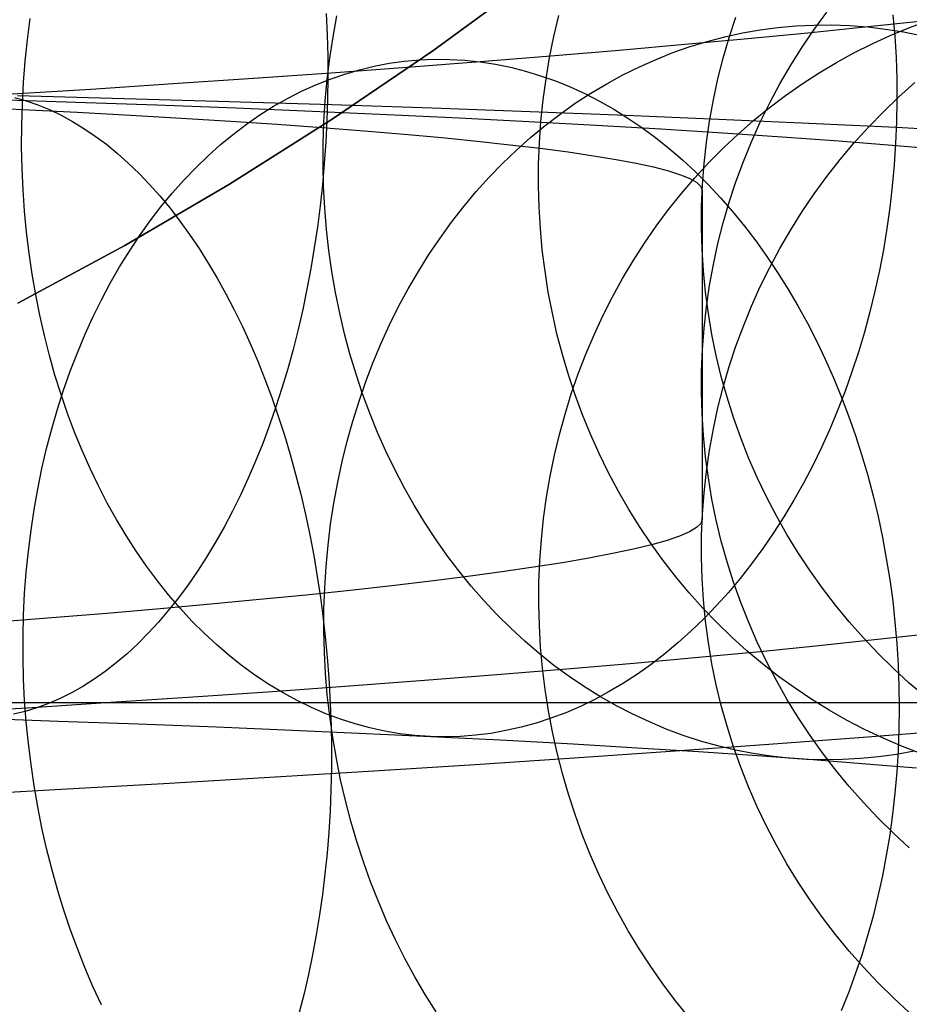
# Model space of a CAD drawing. Header units: millimetres. Extents: x 492 to 1282, y -834 to -234.
# Tile 26 of 93: x 877 to 889, y -822 to -810. Entities that reach past the tile are written whole.
import ezdxf

# ---------------------------------------------------------------- set-up
doc = ezdxf.new("R2010")
doc.units = ezdxf.units.MM
doc.layers.add('Volume$Layer 03', color=7, linetype='Continuous', true_color=0x000000)

msp = doc.modelspace()

# ---------------------------------------------------------------- linework, layer by layer
at = {"layer": 'Volume$Layer 03'}
for p, q in [((882.702, -809.951, 201), (883.969, -809.024, 201)), ((883.969, -809.024, 199), (882.702, -809.951, 199)), ((883.969, -809.024, 200), (882.702, -809.951, 200)), ((887.633, -809.673, 95.274), (887.797, -809.449, 95.265)), ((877.462, -809.807, 174.244), (877.497, -809.532, 174.266)), ((881.325, -809.466, 191.43), (881.337, -809.742, 191.463)), ((881.414, -809.77, 169.45), (881.463, -809.497, 169.469)), ((884.267, -809.764, 164.064), (884.331, -809.494, 164.076)), ((886.534, -809.778, 152.929), (886.621, -809.514, 152.916)), ((888.992, -809.569, 17.54), (888.289, -809.644, 16.425)), ((888.651, -809.486, 185.432), (888.674, -809.76, 185.468)), ((888.855, -809.653, 24.624), (889.098, -809.563, 24.523)), ((886.477, -809.769, 17.692), (886.704, -809.719, 17.541)), ((886.704, -809.719, 17.541), (886.933, -809.679, 17.389)), ((887.549, -809.72, 15.334), (886.773, -809.795, 14.27)), ((886.933, -809.679, 17.389), (887.163, -809.649, 17.236)), ((887.163, -809.649, 17.236), (887.394, -809.628, 17.084)), ((887.394, -809.628, 17.084), (887.626, -809.617, 16.932)), ((887.477, -809.902, 95.284), (887.633, -809.673, 95.274)), ((888.289, -809.644, 16.425), (887.549, -809.72, 15.334)), ((887.626, -809.617, 16.932), (887.859, -809.615, 16.78)), ((887.859, -809.615, 16.78), (888.091, -809.623, 16.628)), ((888.091, -809.623, 16.628), (888.324, -809.641, 16.477)), ((888.324, -809.641, 16.477), (888.556, -809.668, 16.327)), ((888.556, -809.668, 16.327), (888.787, -809.705, 16.178)), ((888.616, -809.751, 24.723), (888.855, -809.653, 24.624)), ((888.787, -809.705, 16.178), (889.017, -809.751, 16.03)), ((877.434, -810.083, 174.229), (877.462, -809.807, 174.244)), ((881.337, -809.742, 191.463), (881.344, -810.018, 191.487)), ((881.372, -810.044, 169.436), (881.414, -809.77, 169.45)), ((884.212, -810.036, 164.055), (884.267, -809.764, 164.064)), ((886.773, -809.795, 14.27), (885.96, -809.87, 13.233)), ((886.028, -809.896, 17.993), (886.251, -809.828, 17.843)), ((886.251, -809.828, 17.843), (886.477, -809.769, 17.692)), ((886.456, -810.044, 152.942), (886.534, -809.778, 152.929)), ((888.38, -809.859, 24.822), (888.616, -809.751, 24.723)), ((888.674, -809.76, 185.468), (888.69, -810.036, 185.497)), ((881.403, -810.835, 201), (882.702, -809.951, 201)), ((882.702, -809.951, 199), (881.403, -810.835, 199)), ((882.702, -809.951, 200), (881.403, -810.835, 200)), ((885.112, -809.944, 12.224), (884.23, -810.018, 11.245)), ((885.96, -809.87, 13.233), (885.112, -809.944, 12.224)), ((885.588, -810.06, 18.29), (885.807, -809.973, 18.142)), ((885.807, -809.973, 18.142), (886.028, -809.896, 17.993)), ((887.33, -810.137, 95.294), (887.477, -809.902, 95.284)), ((888.147, -809.976, 24.92), (888.38, -809.859, 24.822)), ((877.412, -810.359, 174.221), (877.434, -810.083, 174.229)), ((881.339, -810.32, 169.428), (881.372, -810.044, 169.436)), ((881.344, -810.018, 191.487), (881.346, -810.295, 191.503)), ((882.14, -810.111, 11.473), (882.334, -810.084, 11.277)), ((882.334, -810.084, 11.277), (882.53, -810.066, 11.08)), ((883.315, -810.092, 10.296), (882.368, -810.165, 9.38)), ((882.53, -810.066, 11.08), (882.726, -810.058, 10.884)), ((882.726, -810.058, 10.884), (882.922, -810.06, 10.687)), ((882.922, -810.06, 10.687), (883.118, -810.071, 10.491)), ((883.118, -810.071, 10.491), (883.315, -810.092, 10.296)), ((884.23, -810.018, 11.245), (883.315, -810.092, 10.296)), ((883.315, -810.092, 10.296), (883.511, -810.122, 10.102)), ((884.166, -810.31, 164.051), (884.212, -810.036, 164.055)), ((885.373, -810.156, 18.436), (885.588, -810.06, 18.29)), ((886.388, -810.313, 152.956), (886.456, -810.044, 152.942)), ((887.695, -810.235, 25.112), (887.919, -810.101, 25.016)), ((887.919, -810.101, 25.016), (888.147, -809.976, 24.92)), ((888.69, -810.036, 185.497), (888.699, -810.313, 185.52)), ((882.368, -810.165, 9.38), (881.39, -810.237, 8.496)), ((881.564, -810.25, 12.059), (881.755, -810.194, 11.864)), ((881.755, -810.194, 11.864), (881.946, -810.147, 11.669)), ((881.946, -810.147, 11.669), (882.14, -810.111, 11.473)), ((883.511, -810.122, 10.102), (883.707, -810.162, 9.909)), ((883.707, -810.162, 9.909), (883.902, -810.212, 9.718)), ((883.902, -810.212, 9.718), (884.096, -810.271, 9.528)), ((885.16, -810.261, 18.581), (885.373, -810.156, 18.436)), ((887.19, -810.377, 95.305), (887.33, -810.137, 95.294)), ((880.383, -810.308, 7.646), (879.347, -810.378, 6.831)), ((881.39, -810.237, 8.496), (880.383, -810.308, 7.646)), ((881.189, -810.389, 12.444), (881.376, -810.315, 12.252)), ((881.313, -810.596, 169.425), (881.339, -810.32, 169.428)), ((881.346, -810.295, 191.503), (881.342, -810.573, 191.512)), ((881.376, -810.315, 12.252), (881.564, -810.25, 12.059)), ((884.096, -810.271, 9.528), (884.288, -810.339, 9.34)), ((884.129, -810.585, 164.05), (884.166, -810.31, 164.051)), ((884.288, -810.339, 9.34), (884.48, -810.417, 9.154)), ((884.951, -810.375, 18.725), (885.16, -810.261, 18.581)), ((886.329, -810.584, 152.969), (886.388, -810.313, 152.956)), ((887.476, -810.377, 25.205), (887.695, -810.235, 25.112)), ((888.699, -810.313, 185.52), (888.701, -810.59, 185.536)), ((878.284, -810.448, 6.052), (877.194, -810.516, 5.31)), ((877.397, -810.637, 174.22), (877.412, -810.359, 174.221)), ((879.347, -810.378, 6.831), (878.284, -810.448, 6.052)), ((880.823, -810.566, 12.822), (881.005, -810.473, 12.634)), ((881.005, -810.473, 12.634), (881.189, -810.389, 12.444)), ((884.48, -810.417, 9.154), (884.669, -810.503, 8.971)), ((884.746, -810.497, 18.866), (884.951, -810.375, 18.725)), ((887.059, -810.622, 95.315), (887.19, -810.377, 95.305)), ((887.262, -810.527, 25.298), (887.476, -810.377, 25.205)), ((888.727, -810.546, 37.683), (888.933, -810.361, 37.676)), ((878.088, -810.616, 184.053), (877.016, -810.58, 184.782)), ((877.294, -810.553, 5.046), (877.446, -810.596, 4.817)), ((877.333, -810.527, 193.85), (878.715, -810.564, 193.105)), ((877.446, -810.596, 4.817), (877.597, -810.648, 4.59)), ((878.715, -810.564, 193.105), (880.07, -810.603, 192.313)), ((880.07, -810.603, 192.313), (881.398, -810.644, 191.475)), ((880.644, -810.667, 13.008), (880.823, -810.566, 12.822)), ((881.296, -810.873, 169.427), (881.313, -810.596, 169.425)), ((881.342, -810.573, 191.512), (881.334, -810.85, 191.512)), ((884.101, -810.862, 164.052), (884.129, -810.585, 164.05)), ((884.545, -810.628, 19.005), (884.746, -810.497, 18.866)), ((884.669, -810.503, 8.971), (884.857, -810.599, 8.79)), ((884.857, -810.599, 8.79), (885.042, -810.704, 8.612)), ((886.279, -810.857, 152.983), (886.329, -810.584, 152.969)), ((887.052, -810.686, 25.388), (887.262, -810.527, 25.298)), ((888.527, -810.739, 37.69), (888.727, -810.546, 37.683)), ((888.701, -810.59, 185.536), (888.697, -810.867, 185.545)), ((876.658, -810.671, 174.932), (877.395, -810.706, 174.221)), ((877.389, -810.914, 174.226), (877.397, -810.637, 174.22)), ((877.395, -810.706, 174.221), (878.107, -810.742, 173.485)), ((877.597, -810.648, 4.59), (877.748, -810.71, 4.365)), ((877.748, -810.71, 4.365), (877.897, -810.781, 4.143)), ((879.135, -810.653, 183.288), (878.088, -810.616, 184.053)), ((880.156, -810.693, 182.487), (879.135, -810.653, 183.288)), ((881.148, -810.734, 181.652), (880.156, -810.693, 182.487)), ((880.468, -810.778, 13.192), (880.644, -810.667, 13.008)), ((882.111, -810.777, 180.784), (881.148, -810.734, 181.652)), ((881.398, -810.644, 191.475), (882.696, -810.688, 190.593)), ((882.696, -810.688, 190.593), (883.963, -810.733, 189.666)), ((883.963, -810.733, 189.666), (885.198, -810.781, 188.697)), ((884.347, -810.767, 19.142), (884.545, -810.628, 19.005)), ((885.042, -810.704, 8.612), (885.225, -810.818, 8.436)), ((886.848, -810.852, 25.477), (887.052, -810.686, 25.388)), ((886.936, -810.871, 95.326), (887.059, -810.622, 95.315)), ((877.897, -810.781, 4.143), (878.046, -810.862, 3.922)), ((878.046, -810.862, 3.922), (878.193, -810.952, 3.705)), ((878.107, -810.742, 173.485), (878.793, -810.78, 172.725)), ((878.793, -810.78, 172.725), (879.453, -810.819, 171.943)), ((879.453, -810.819, 171.943), (880.086, -810.858, 171.138)), ((880.075, -811.674, 201), (881.403, -810.835, 201)), ((881.403, -810.835, 199), (880.075, -811.674, 199)), ((881.403, -810.835, 200), (880.075, -811.674, 200)), ((880.086, -810.858, 171.138), (880.692, -810.899, 170.312)), ((880.295, -810.898, 13.373), (880.468, -810.778, 13.192)), ((881.334, -810.85, 191.512), (881.32, -811.128, 191.504)), ((883.045, -810.821, 179.884), (882.111, -810.777, 180.784)), ((883.946, -810.867, 178.952), (883.045, -810.821, 179.884)), ((884.081, -811.139, 164.058), (884.101, -810.862, 164.052)), ((884.154, -810.915, 19.277), (884.347, -810.767, 19.142)), ((885.198, -810.781, 188.697), (886.399, -810.831, 187.687)), ((885.225, -810.818, 8.436), (885.405, -810.94, 8.264)), ((886.239, -811.131, 152.996), (886.279, -810.857, 152.983)), ((886.399, -810.831, 187.687), (887.565, -810.883, 186.636)), ((886.65, -811.026, 25.565), (886.848, -810.852, 25.477)), ((888.333, -810.938, 37.698), (888.527, -810.739, 37.69)), ((877.388, -811.192, 174.239), (877.389, -810.914, 174.226)), ((878.193, -810.952, 3.705), (878.339, -811.051, 3.49)), ((880.125, -811.026, 13.552), (880.295, -810.898, 13.373)), ((880.692, -810.899, 170.312), (881.268, -810.941, 169.466)), ((881.268, -810.941, 169.466), (881.815, -810.984, 168.6)), ((881.286, -811.151, 169.435), (881.296, -810.873, 169.427)), ((881.815, -810.984, 168.6), (882.333, -811.027, 167.717)), ((884.816, -810.915, 177.99), (883.946, -810.867, 178.952)), ((883.966, -811.071, 19.409), (884.154, -810.915, 19.277)), ((885.652, -810.964, 176.998), (884.816, -810.915, 177.99)), ((885.405, -810.94, 8.264), (885.583, -811.071, 8.096)), ((886.453, -811.014, 175.979), (885.652, -810.964, 176.998)), ((886.822, -811.124, 95.337), (886.936, -810.871, 95.326)), ((887.565, -810.883, 186.636), (888.694, -810.937, 185.546)), ((888.147, -811.144, 37.705), (888.333, -810.938, 37.698)), ((888.697, -810.867, 185.545), (888.685, -811.145, 185.547)), ((888.694, -810.937, 185.546), (889.786, -810.993, 184.418)), ((878.339, -811.051, 3.49), (878.483, -811.158, 3.279)), ((879.959, -811.162, 13.728), (880.125, -811.026, 13.552)), ((882.333, -811.027, 167.717), (882.82, -811.072, 166.816)), ((882.82, -811.072, 166.816), (883.276, -811.117, 165.9)), ((883.276, -811.117, 165.9), (883.7, -811.163, 164.968)), ((883.783, -811.234, 19.539), (883.966, -811.071, 19.409)), ((885.583, -811.071, 8.096), (885.758, -811.211, 7.931)), ((887.219, -811.066, 174.933), (886.453, -811.014, 175.979)), ((886.457, -811.207, 25.65), (886.65, -811.026, 25.565)), ((887.949, -811.119, 173.862), (887.219, -811.066, 174.933)), ((888.642, -811.173, 172.766), (887.949, -811.119, 173.862)), ((877.394, -811.469, 174.258), (877.388, -811.192, 174.239)), ((878.483, -811.158, 3.279), (878.626, -811.275, 3.071)), ((879.797, -811.307, 13.9), (879.959, -811.162, 13.728)), ((881.285, -811.428, 169.447), (881.286, -811.151, 169.435)), ((881.32, -811.128, 191.504), (881.3, -811.404, 191.488)), ((883.605, -811.405, 19.665), (883.783, -811.234, 19.539)), ((883.7, -811.163, 164.968), (884.092, -811.21, 164.023)), ((884.071, -811.416, 164.067), (884.081, -811.139, 164.058)), ((884.092, -811.21, 164.023), (884.451, -811.257, 163.064)), ((885.758, -811.211, 7.931), (885.929, -811.358, 7.77)), ((886.209, -811.407, 153.01), (886.239, -811.131, 152.996)), ((886.271, -811.395, 25.733), (886.457, -811.207, 25.65)), ((886.717, -811.38, 95.348), (886.822, -811.124, 95.337)), ((887.968, -811.356, 37.713), (888.147, -811.144, 37.705)), ((889.298, -811.228, 171.648), (888.642, -811.173, 172.766)), ((888.685, -811.145, 185.547), (888.667, -811.422, 185.543)), ((878.626, -811.275, 3.071), (878.766, -811.4, 2.866)), ((879.638, -811.46, 14.069), (879.797, -811.307, 13.9)), ((884.451, -811.257, 163.064), (884.778, -811.305, 162.094)), ((884.778, -811.305, 162.094), (885.071, -811.353, 161.113)), ((885.071, -811.353, 161.113), (885.331, -811.402, 160.123)), ((885.929, -811.358, 7.77), (886.097, -811.514, 7.613)), ((887.797, -811.574, 37.721), (887.968, -811.356, 37.713)), ((877.406, -811.745, 174.284), (877.394, -811.469, 174.258)), ((878.766, -811.4, 2.866), (878.905, -811.534, 2.666)), ((879.484, -811.621, 14.235), (879.638, -811.46, 14.069)), ((881.3, -811.404, 191.488), (881.276, -811.68, 191.464)), ((881.291, -811.705, 169.465), (881.285, -811.428, 169.447)), ((883.432, -811.584, 19.789), (883.605, -811.405, 19.665)), ((884.069, -811.693, 164.081), (884.071, -811.416, 164.067)), ((885.331, -811.402, 160.123), (885.557, -811.451, 159.125)), ((885.557, -811.451, 159.125), (885.748, -811.501, 158.12)), ((885.748, -811.501, 158.12), (885.905, -811.551, 157.108)), ((886.091, -811.59, 25.814), (886.271, -811.395, 25.733)), ((886.188, -811.683, 153.023), (886.209, -811.407, 153.01)), ((886.621, -811.641, 95.359), (886.717, -811.38, 95.348)), ((888.667, -811.422, 185.543), (888.642, -811.698, 185.531)), ((878.905, -811.534, 2.666), (879.041, -811.676, 2.47)), ((879.334, -811.79, 14.397), (879.484, -811.621, 14.235)), ((883.264, -811.77, 19.909), (883.432, -811.584, 19.789)), ((885.905, -811.551, 157.108), (886.027, -811.601, 156.092)), ((885.917, -811.792, 25.892), (886.091, -811.59, 25.814)), ((886.027, -811.601, 156.092), (886.114, -811.652, 155.072)), ((886.097, -811.514, 7.613), (886.261, -811.678, 7.46)), ((887.633, -811.799, 37.729), (887.797, -811.574, 37.721)), ((877.425, -812.02, 174.317), (877.406, -811.745, 174.284)), ((878.72, -812.467, 201), (880.075, -811.674, 201)), ((880.075, -811.674, 199), (878.72, -812.467, 199)), ((880.075, -811.674, 200), (878.72, -812.467, 200)), ((879.041, -811.676, 2.47), (879.175, -811.826, 2.279)), ((881.276, -811.68, 191.464), (881.246, -811.954, 191.432)), ((881.306, -811.982, 169.489), (881.291, -811.705, 169.465)), ((884.077, -811.97, 164.097), (884.069, -811.693, 164.081)), ((886.114, -811.652, 155.072), (886.167, -811.702, 154.05)), ((886.167, -811.702, 154.05), (886.184, -811.753, 153.027)), ((886.177, -811.961, 153.037), (886.188, -811.683, 153.023)), ((886.184, -811.753, 153.027), (886.184, -816.007, 37.885)), ((886.261, -811.678, 7.46), (886.422, -811.849, 7.311)), ((886.534, -811.904, 95.371), (886.621, -811.641, 95.359)), ((888.642, -811.698, 185.531), (888.61, -811.974, 185.513)), ((879.175, -811.826, 2.279), (879.306, -811.984, 2.092)), ((879.188, -811.966, 14.555), (879.334, -811.79, 14.397)), ((883.102, -811.963, 20.026), (883.264, -811.77, 19.909)), ((885.751, -812.001, 25.969), (885.917, -811.792, 25.892)), ((886.422, -811.849, 7.311), (886.578, -812.028, 7.167)), ((887.477, -812.028, 37.738), (887.633, -811.799, 37.729)), ((879.048, -812.149, 14.708), (879.188, -811.966, 14.555)), ((879.306, -811.984, 2.092), (879.434, -812.15, 1.91)), ((881.246, -811.954, 191.432), (881.211, -812.227, 191.392)), ((881.329, -812.257, 169.517), (881.306, -811.982, 169.489)), ((882.946, -812.163, 20.139), (883.102, -811.963, 20.026)), ((884.093, -812.247, 164.117), (884.077, -811.97, 164.097)), ((885.591, -812.215, 26.043), (885.751, -812.001, 25.969)), ((886.175, -812.238, 153.051), (886.177, -811.961, 153.037)), ((886.457, -812.171, 95.382), (886.534, -811.904, 95.371)), ((888.61, -811.974, 185.513), (888.572, -812.248, 185.488)), ((877.451, -812.293, 174.356), (877.425, -812.02, 174.317)), ((886.578, -812.028, 7.167), (886.73, -812.214, 7.028)), ((887.329, -812.263, 37.746), (887.477, -812.028, 37.738)), ((878.912, -812.34, 14.857), (879.048, -812.149, 14.708)), ((879.434, -812.15, 1.91), (879.559, -812.324, 1.733)), ((881.211, -812.227, 191.392), (881.171, -812.497, 191.344)), ((881.36, -812.531, 169.551), (881.329, -812.257, 169.517)), ((882.796, -812.369, 20.249), (882.946, -812.163, 20.139)), ((884.118, -812.522, 164.141), (884.093, -812.247, 164.117)), ((885.438, -812.436, 26.114), (885.591, -812.215, 26.043)), ((886.183, -812.515, 153.064), (886.175, -812.238, 153.051)), ((886.388, -812.44, 95.394), (886.457, -812.171, 95.382)), ((886.73, -812.214, 7.028), (886.878, -812.407, 6.894)), ((887.19, -812.503, 37.755), (887.329, -812.263, 37.746)), ((888.572, -812.248, 185.488), (888.527, -812.52, 185.457)), ((877.484, -812.565, 174.403), (877.451, -812.293, 174.356)), ((878.781, -812.538, 15.002), (878.912, -812.34, 14.857)), ((879.559, -812.324, 1.733), (879.682, -812.505, 1.562)), ((882.653, -812.582, 20.356), (882.796, -812.369, 20.249)), ((877.337, -813.213, 201), (878.72, -812.467, 201)), ((878.72, -812.467, 199), (877.337, -813.213, 199)), ((878.72, -812.467, 200), (877.337, -813.213, 200)), ((879.682, -812.505, 1.562), (879.801, -812.693, 1.396)), ((881.171, -812.497, 191.344), (881.126, -812.765, 191.289)), ((885.293, -812.663, 26.183), (885.438, -812.436, 26.114)), ((886.201, -812.792, 153.078), (886.183, -812.515, 153.064)), ((886.329, -812.711, 95.405), (886.388, -812.44, 95.394)), ((886.878, -812.407, 6.894), (887.021, -812.606, 6.765)), ((887.059, -812.748, 37.764), (887.19, -812.503, 37.755)), ((888.527, -812.52, 185.457), (888.475, -812.79, 185.418)), ((877.524, -812.835, 174.455), (877.484, -812.565, 174.403)), ((878.655, -812.742, 15.142), (878.781, -812.538, 15.002)), ((881.399, -812.803, 169.59), (881.36, -812.531, 169.551)), ((882.516, -812.8, 20.458), (882.653, -812.582, 20.356)), ((884.153, -812.797, 164.168), (884.118, -812.522, 164.141)), ((887.021, -812.606, 6.765), (887.159, -812.813, 6.641)), ((878.534, -812.952, 15.277), (878.655, -812.742, 15.142)), ((879.801, -812.693, 1.396), (879.916, -812.888, 1.236)), ((881.126, -812.765, 191.289), (881.076, -813.031, 191.225)), ((885.155, -812.894, 26.249), (885.293, -812.663, 26.183)), ((886.28, -812.984, 95.417), (886.329, -812.711, 95.405)), ((886.936, -812.997, 37.774), (887.059, -812.748, 37.764)), ((877.57, -813.102, 174.515), (877.524, -812.835, 174.455)), ((879.916, -812.888, 1.236), (880.029, -813.09, 1.082)), ((881.445, -813.073, 169.634), (881.399, -812.803, 169.59)), ((882.385, -813.025, 20.556), (882.516, -812.8, 20.458)), ((884.196, -813.069, 164.199), (884.153, -812.797, 164.168)), ((885.024, -813.131, 26.312), (885.155, -812.894, 26.249)), ((886.228, -813.068, 153.092), (886.201, -812.792, 153.078)), ((887.159, -812.813, 6.641), (887.293, -813.025, 6.522)), ((888.475, -812.79, 185.418), (888.417, -813.058, 185.373)), ((878.419, -813.169, 15.408), (878.534, -812.952, 15.277)), ((882.261, -813.255, 20.651), (882.385, -813.025, 20.556)), ((886.24, -813.258, 95.429), (886.28, -812.984, 95.417)), ((886.822, -813.25, 37.783), (886.936, -812.997, 37.774)), ((887.293, -813.025, 6.522), (887.421, -813.244, 6.409)), ((877.622, -813.367, 174.581), (877.57, -813.102, 174.515)), ((880.029, -813.09, 1.082), (880.137, -813.299, 0.934)), ((881.076, -813.031, 191.225), (881.021, -813.294, 191.154)), ((881.5, -813.341, 169.683), (881.445, -813.073, 169.634)), ((884.248, -813.34, 164.233), (884.196, -813.069, 164.199)), ((884.902, -813.373, 26.372), (885.024, -813.131, 26.312)), ((886.265, -813.343, 153.105), (886.228, -813.068, 153.092)), ((888.417, -813.058, 185.373), (888.352, -813.323, 185.322)), ((878.31, -813.391, 15.533), (878.419, -813.169, 15.408)), ((882.144, -813.49, 20.741), (882.261, -813.255, 20.651)), ((886.209, -813.534, 95.441), (886.24, -813.258, 95.429)), ((886.717, -813.507, 37.792), (886.822, -813.25, 37.783)), ((887.421, -813.244, 6.409), (887.544, -813.469, 6.301)), ((877.682, -813.628, 174.653), (877.622, -813.367, 174.581)), ((878.206, -813.62, 15.652), (878.31, -813.391, 15.533)), ((880.137, -813.299, 0.934), (880.242, -813.513, 0.792)), ((881.021, -813.294, 191.154), (880.961, -813.553, 191.075)), ((881.562, -813.606, 169.737), (881.5, -813.341, 169.683)), ((884.308, -813.608, 164.27), (884.248, -813.34, 164.233)), ((884.788, -813.619, 26.43), (884.902, -813.373, 26.372)), ((886.311, -813.616, 153.119), (886.265, -813.343, 153.105)), ((888.352, -813.323, 185.322), (888.281, -813.585, 185.263)), ((880.242, -813.513, 0.792), (880.343, -813.734, 0.657)), ((882.035, -813.73, 20.826), (882.144, -813.49, 20.741)), ((886.188, -813.811, 95.453), (886.209, -813.534, 95.441)), ((886.621, -813.767, 37.802), (886.717, -813.507, 37.792)), ((887.544, -813.469, 6.301), (887.662, -813.699, 6.2)), ((877.747, -813.887, 174.731), (877.682, -813.628, 174.653)), ((878.108, -813.853, 15.766), (878.206, -813.62, 15.652)), ((880.961, -813.553, 191.075), (880.896, -813.809, 190.988)), ((881.632, -813.868, 169.795), (881.562, -813.606, 169.737)), ((884.378, -813.874, 164.31), (884.308, -813.608, 164.27)), ((884.681, -813.87, 26.484), (884.788, -813.619, 26.43)), ((886.367, -813.888, 153.132), (886.311, -813.616, 153.119)), ((888.281, -813.585, 185.263), (888.204, -813.843, 185.199)), ((880.343, -813.734, 0.657), (880.44, -813.96, 0.529)), ((881.932, -813.975, 20.908), (882.035, -813.73, 20.826)), ((886.534, -814.031, 37.812), (886.621, -813.767, 37.802)), ((887.662, -813.699, 6.2), (887.774, -813.934, 6.104)), ((877.819, -814.141, 174.816), (877.747, -813.887, 174.731)), ((878.017, -814.092, 15.875), (878.108, -813.853, 15.766)), ((880.896, -813.809, 190.988), (880.827, -814.061, 190.895)), ((881.71, -814.127, 169.859), (881.632, -813.868, 169.795)), ((884.455, -814.137, 164.354), (884.378, -813.874, 164.31)), ((884.583, -814.125, 26.536), (884.681, -813.87, 26.484)), ((886.177, -814.088, 95.465), (886.188, -813.811, 95.453)), ((886.432, -814.158, 153.146), (886.367, -813.888, 153.132)), ((888.204, -813.843, 185.199), (888.12, -814.098, 185.127)), ((880.44, -813.96, 0.529), (880.532, -814.192, 0.407)), ((881.837, -814.224, 20.985), (881.932, -813.975, 20.908)), ((886.456, -814.297, 37.822), (886.534, -814.031, 37.812)), ((887.774, -813.934, 6.104), (887.881, -814.174, 6.014)), ((877.898, -814.391, 174.907), (877.819, -814.141, 174.816)), ((877.931, -814.335, 15.977), (878.017, -814.092, 15.875)), ((880.827, -814.061, 190.895), (880.753, -814.309, 190.793)), ((881.795, -814.382, 169.928), (881.71, -814.127, 169.859)), ((884.542, -814.397, 164.401), (884.455, -814.137, 164.354)), ((884.493, -814.383, 26.584), (884.583, -814.125, 26.536)), ((886.175, -814.365, 95.477), (886.177, -814.088, 95.465)), ((886.507, -814.425, 153.159), (886.432, -814.158, 153.146)), ((887.881, -814.174, 6.014), (887.981, -814.419, 5.93)), ((888.12, -814.098, 185.127), (888.031, -814.35, 185.05)), ((880.532, -814.192, 0.407), (880.621, -814.429, 0.292)), ((881.749, -814.478, 21.057), (881.837, -814.224, 20.985)), ((886.388, -814.566, 37.832), (886.456, -814.297, 37.822)), ((877.851, -814.583, 16.074), (877.931, -814.335, 15.977)), ((877.982, -814.638, 175.004), (877.898, -814.391, 174.907)), ((880.753, -814.309, 190.793), (880.674, -814.552, 190.685)), ((881.888, -814.634, 170.001), (881.795, -814.382, 169.928)), ((884.412, -814.645, 26.629), (884.493, -814.383, 26.584)), ((884.637, -814.653, 164.452), (884.542, -814.397, 164.401)), ((886.183, -814.642, 95.489), (886.175, -814.365, 95.477)), ((886.59, -814.689, 153.172), (886.507, -814.425, 153.159)), ((888.031, -814.35, 185.05), (887.935, -814.597, 184.966)), ((887.981, -814.419, 5.93), (888.076, -814.668, 5.853)), ((880.674, -814.552, 190.685), (880.591, -814.79, 190.569)), ((880.621, -814.429, 0.292), (880.705, -814.671, 0.184)), ((881.668, -814.735, 21.124), (881.749, -814.478, 21.057)), ((877.778, -814.835, 16.165), (877.851, -814.583, 16.074)), ((878.073, -814.879, 175.107), (877.982, -814.638, 175.004)), ((880.705, -814.671, 0.184), (880.784, -814.917, 0.084)), ((881.988, -814.881, 170.078), (881.888, -814.634, 170.001)), ((884.339, -814.909, 26.671), (884.412, -814.645, 26.629)), ((884.74, -814.905, 164.505), (884.637, -814.653, 164.452)), ((886.201, -814.919, 95.501), (886.183, -814.642, 95.489)), ((886.329, -814.837, 37.842), (886.388, -814.566, 37.832)), ((887.935, -814.597, 184.966), (887.833, -814.839, 184.877)), ((888.076, -814.668, 5.853), (888.165, -814.922, 5.782)), ((880.591, -814.79, 190.569), (880.504, -815.024, 190.447)), ((881.596, -814.995, 21.187), (881.668, -814.735, 21.124)), ((886.683, -814.951, 153.185), (886.59, -814.689, 153.172)), ((877.711, -815.091, 16.25), (877.778, -814.835, 16.165)), ((878.17, -815.116, 175.215), (878.073, -814.879, 175.107)), ((880.784, -814.917, 0.084), (880.86, -815.168, -0.009)), ((882.096, -815.123, 170.161), (881.988, -814.881, 170.078)), ((884.275, -815.177, 26.71), (884.339, -814.909, 26.671)), ((884.851, -815.153, 164.561), (884.74, -814.905, 164.505)), ((886.228, -815.195, 95.513), (886.201, -814.919, 95.501)), ((886.279, -815.11, 37.852), (886.329, -814.837, 37.842)), ((887.833, -814.839, 184.877), (887.726, -815.076, 184.781)), ((888.165, -814.922, 5.782), (888.248, -815.179, 5.717)), ((880.504, -815.024, 190.447), (880.412, -815.252, 190.318)), ((881.53, -815.259, 21.245), (881.596, -814.995, 21.187)), ((886.785, -815.209, 153.197), (886.683, -814.951, 153.185)), ((877.651, -815.35, 16.328), (877.711, -815.091, 16.25)), ((878.272, -815.347, 175.329), (878.17, -815.116, 175.215)), ((880.86, -815.168, -0.009), (880.93, -815.422, -0.095)), ((882.21, -815.361, 170.247), (882.096, -815.123, 170.161)), ((884.22, -815.447, 26.745), (884.275, -815.177, 26.71)), ((884.97, -815.397, 164.621), (884.851, -815.153, 164.561)), ((886.239, -815.385, 37.862), (886.279, -815.11, 37.852)), ((887.726, -815.076, 184.781), (887.613, -815.309, 184.679)), ((888.248, -815.179, 5.717), (888.324, -815.439, 5.659)), ((880.412, -815.252, 190.318), (880.316, -815.474, 190.182)), ((881.473, -815.526, 21.298), (881.53, -815.259, 21.245)), ((886.265, -815.47, 95.524), (886.228, -815.195, 95.513)), ((886.896, -815.463, 153.21), (886.785, -815.209, 153.197)), ((887.613, -815.309, 184.679), (887.494, -815.536, 184.572)), ((877.597, -815.613, 16.401), (877.651, -815.35, 16.328)), ((878.381, -815.573, 175.449), (878.272, -815.347, 175.329)), ((880.93, -815.422, -0.095), (880.996, -815.68, -0.173)), ((882.332, -815.594, 170.338), (882.21, -815.361, 170.247)), ((884.173, -815.719, 26.777), (884.22, -815.447, 26.745)), ((885.097, -815.636, 164.683), (884.97, -815.397, 164.621)), ((886.209, -815.661, 37.872), (886.239, -815.385, 37.862)), ((888.324, -815.439, 5.659), (888.394, -815.703, 5.607)), ((878.495, -815.794, 175.574), (878.381, -815.573, 175.449)), ((880.316, -815.474, 190.182), (880.216, -815.691, 190.039)), ((881.424, -815.795, 21.346), (881.473, -815.526, 21.298)), ((886.311, -815.744, 95.536), (886.265, -815.47, 95.524)), ((887.016, -815.713, 153.222), (886.896, -815.463, 153.21)), ((887.494, -815.536, 184.572), (887.37, -815.757, 184.458)), ((877.549, -815.878, 16.467), (877.597, -815.613, 16.401)), ((880.216, -815.691, 190.039), (880.112, -815.901, 189.891)), ((880.996, -815.68, -0.173), (881.057, -815.942, -0.243)), ((882.46, -815.821, 170.433), (882.332, -815.594, 170.338)), ((885.232, -815.87, 164.748), (885.097, -815.636, 164.683)), ((886.188, -815.937, 37.882), (886.209, -815.661, 37.872)), ((878.614, -816.008, 175.704), (878.495, -815.794, 175.574)), ((881.382, -816.066, 21.389), (881.424, -815.795, 21.346)), ((882.595, -816.042, 170.533), (882.46, -815.821, 170.433)), ((884.135, -815.992, 26.805), (884.173, -815.719, 26.777)), ((886.367, -816.016, 95.548), (886.311, -815.744, 95.536)), ((887.144, -815.959, 153.235), (887.016, -815.713, 153.222)), ((887.37, -815.757, 184.458), (887.241, -815.972, 184.34)), ((888.394, -815.703, 5.607), (888.458, -815.969, 5.562)), ((877.509, -816.146, 16.526), (877.549, -815.878, 16.467)), ((880.112, -815.901, 189.891), (880.005, -816.105, 189.736)), ((881.057, -815.942, -0.243), (881.113, -816.207, -0.306)), ((885.375, -816.098, 164.815), (885.232, -815.87, 164.748)), ((886.177, -816.215, 37.892), (886.188, -815.937, 37.882)), ((878.739, -816.216, 175.839), (878.614, -816.008, 175.704)), ((881.349, -816.339, 21.426), (881.382, -816.066, 21.389)), ((882.736, -816.258, 170.636), (882.595, -816.042, 170.533)), ((884.106, -816.267, 26.831), (884.135, -815.992, 26.805)), ((886.166, -816.059, 36.839), (886.112, -816.112, 35.795)), ((886.184, -816.007, 37.885), (886.166, -816.059, 36.839)), ((886.432, -816.285, 95.56), (886.367, -816.016, 95.548)), ((887.241, -815.972, 184.34), (887.107, -816.181, 184.216)), ((887.281, -816.201, 153.246), (887.144, -815.959, 153.235)), ((888.458, -815.969, 5.562), (888.515, -816.238, 5.524)), ((877.475, -816.417, 16.579), (877.509, -816.146, 16.526)), ((880.005, -816.105, 189.736), (879.893, -816.302, 189.575)), ((881.113, -816.207, -0.306), (881.164, -816.474, -0.361)), ((885.524, -816.321, 164.886), (885.375, -816.098, 164.815)), ((886.021, -816.166, 34.753), (885.893, -816.221, 33.715)), ((886.112, -816.112, 35.795), (886.021, -816.166, 34.753)), ((887.107, -816.181, 184.216), (886.968, -816.384, 184.087)), ((887.426, -816.437, 153.258), (887.281, -816.201, 153.246)), ((878.869, -816.417, 175.979), (878.739, -816.216, 175.839)), ((879.893, -816.302, 189.575), (879.779, -816.493, 189.409)), ((882.884, -816.468, 170.743), (882.736, -816.258, 170.636)), ((884.086, -816.543, 26.852), (884.106, -816.267, 26.831)), ((885.53, -816.333, 31.656), (885.295, -816.39, 30.637)), ((885.681, -816.539, 164.959), (885.524, -816.321, 164.886)), ((885.73, -816.277, 32.682), (885.53, -816.333, 31.656)), ((885.893, -816.221, 33.715), (885.73, -816.277, 32.682)), ((886.175, -816.492, 37.903), (886.177, -816.215, 37.892)), ((886.507, -816.553, 95.571), (886.432, -816.285, 95.56)), ((888.515, -816.238, 5.524), (888.565, -816.51, 5.492)), ((877.448, -816.689, 16.625), (877.475, -816.417, 16.579)), ((879.004, -816.612, 176.124), (878.869, -816.417, 175.979)), ((881.323, -816.613, 21.459), (881.349, -816.339, 21.426)), ((885.025, -816.448, 29.627), (884.719, -816.506, 28.627)), ((885.295, -816.39, 30.637), (885.025, -816.448, 29.627)), ((886.968, -816.384, 184.087), (886.824, -816.58, 183.952)), ((887.579, -816.669, 153.27), (887.426, -816.437, 153.258)), ((879.779, -816.493, 189.409), (879.66, -816.676, 189.237)), ((881.164, -816.474, -0.361), (881.21, -816.744, -0.408)), ((883.037, -816.671, 170.853), (882.884, -816.468, 170.743)), ((884.379, -816.565, 27.639), (884.004, -816.624, 26.662)), ((884.075, -816.82, 26.87), (884.086, -816.543, 26.852)), ((884.719, -816.506, 28.627), (884.379, -816.565, 27.639)), ((885.845, -816.75, 165.034), (885.681, -816.539, 164.959)), ((886.183, -816.77, 37.913), (886.175, -816.492, 37.903)), ((886.591, -816.817, 95.583), (886.507, -816.553, 95.571)), ((886.824, -816.58, 183.952), (886.676, -816.769, 183.813)), ((888.565, -816.51, 5.492), (888.609, -816.783, 5.467)), ((877.427, -816.964, 16.664), (877.448, -816.689, 16.625)), ((879.143, -816.8, 176.273), (879.004, -816.612, 176.124)), ((879.66, -816.676, 189.237), (879.539, -816.852, 189.06)), ((881.306, -816.889, 21.487), (881.323, -816.613, 21.459)), ((883.197, -816.867, 170.968), (883.037, -816.671, 170.853)), ((883.596, -816.684, 25.7), (883.154, -816.743, 24.753)), ((884.004, -816.624, 26.662), (883.596, -816.684, 25.7)), ((887.74, -816.894, 153.281), (887.579, -816.669, 153.27)), ((879.288, -816.981, 176.427), (879.143, -816.8, 176.273)), ((881.21, -816.744, -0.408), (881.251, -817.016, -0.447)), ((882.679, -816.803, 23.821), (882.172, -816.863, 22.907)), ((883.154, -816.743, 24.753), (882.679, -816.803, 23.821)), ((884.073, -817.098, 26.885), (884.075, -816.82, 26.87)), ((886.016, -816.954, 165.112), (885.845, -816.75, 165.034)), ((886.201, -817.046, 37.923), (886.183, -816.77, 37.913)), ((886.676, -816.769, 183.813), (886.523, -816.951, 183.669)), ((886.684, -817.079, 95.594), (886.591, -816.817, 95.583)), ((888.609, -816.783, 5.467), (888.647, -817.057, 5.449)), ((877.413, -817.239, 16.697), (877.427, -816.964, 16.664)), ((879.539, -816.852, 189.06), (879.414, -817.02, 188.877)), ((881.634, -816.923, 22.011), (881.064, -816.983, 21.134)), ((881.296, -817.166, 21.509), (881.306, -816.889, 21.487)), ((882.172, -816.863, 22.907), (881.634, -816.923, 22.011)), ((883.363, -817.056, 171.085), (883.197, -816.867, 170.968)), ((886.194, -817.152, 165.192), (886.016, -816.954, 165.112)), ((886.523, -816.951, 183.669), (886.366, -817.125, 183.521)), ((887.909, -817.115, 153.292), (887.74, -816.894, 153.281)), ((879.414, -817.02, 188.877), (879.287, -817.181, 188.69)), ((879.437, -817.154, 176.584), (879.288, -816.981, 176.427)), ((880.464, -817.042, 20.278), (879.835, -817.102, 19.443)), ((881.064, -816.983, 21.134), (880.464, -817.042, 20.278)), ((881.251, -817.016, -0.447), (881.287, -817.289, -0.478)), ((883.534, -817.239, 171.206), (883.363, -817.056, 171.085)), ((884.08, -817.375, 26.896), (884.073, -817.098, 26.885)), ((886.228, -817.323, 37.933), (886.201, -817.046, 37.923)), ((886.786, -817.337, 95.605), (886.684, -817.079, 95.594)), ((888.647, -817.057, 5.449), (888.677, -817.333, 5.437)), ((878.491, -817.22, 17.842), (877.777, -817.279, 17.077)), ((879.177, -817.161, 18.631), (878.491, -817.22, 17.842)), ((879.287, -817.181, 188.69), (879.157, -817.333, 188.498)), ((879.835, -817.102, 19.443), (879.177, -817.161, 18.631)), ((879.59, -817.32, 176.746), (879.437, -817.154, 176.584)), ((881.295, -817.443, 21.526), (881.296, -817.166, 21.509)), ((886.378, -817.343, 165.274), (886.194, -817.152, 165.192)), ((886.366, -817.125, 183.521), (886.205, -817.292, 183.368)), ((888.085, -817.329, 153.302), (887.909, -817.115, 153.292)), ((877.777, -817.279, 17.077), (877.038, -817.337, 16.338)), ((877.407, -817.515, 16.723), (877.413, -817.239, 16.697)), ((879.157, -817.333, 188.498), (879.024, -817.478, 188.302)), ((879.748, -817.477, 176.912), (879.59, -817.32, 176.746)), ((881.287, -817.289, -0.478), (881.317, -817.564, -0.502)), ((883.71, -817.413, 171.33), (883.534, -817.239, 171.206)), ((886.205, -817.292, 183.368), (886.04, -817.451, 183.211)), ((886.265, -817.598, 37.944), (886.228, -817.323, 37.933)), ((886.568, -817.527, 165.359), (886.378, -817.343, 165.274)), ((886.896, -817.591, 95.616), (886.786, -817.337, 95.605)), ((888.269, -817.537, 153.312), (888.085, -817.329, 153.302)), ((888.677, -817.333, 5.437), (888.701, -817.61, 5.433)), ((879.024, -817.478, 188.302), (878.888, -817.614, 188.101)), ((879.909, -817.627, 177.081), (879.748, -817.477, 176.912)), ((881.302, -817.72, 21.538), (881.295, -817.443, 21.526)), ((883.892, -817.581, 171.458), (883.71, -817.413, 171.33)), ((884.096, -817.652, 26.903), (884.08, -817.375, 26.896)), ((886.04, -817.451, 183.211), (885.872, -817.602, 183.05)), ((877.407, -817.792, 16.743), (877.407, -817.515, 16.723)), ((881.317, -817.564, -0.502), (881.343, -817.84, -0.517)), ((884.078, -817.74, 171.588), (883.892, -817.581, 171.458)), ((885.872, -817.602, 183.05), (885.7, -817.745, 182.885)), ((886.311, -817.871, 37.954), (886.265, -817.598, 37.944)), ((886.764, -817.704, 165.445), (886.568, -817.527, 165.359)), ((887.016, -817.841, 95.627), (886.896, -817.591, 95.616)), ((887.692, -817.636, 16.702), (888.413, -817.56, 17.812)), ((888.46, -817.738, 153.322), (888.269, -817.537, 153.312)), ((888.413, -817.56, 17.812), (889.095, -817.485, 18.945)), ((888.701, -817.61, 5.433), (888.718, -817.887, 5.435)), ((878.888, -817.614, 188.101), (878.751, -817.742, 187.896)), ((880.075, -817.769, 177.253), (879.909, -817.627, 177.081)), ((881.316, -817.998, 21.544), (881.302, -817.72, 21.538)), ((884.121, -817.929, 26.907), (884.096, -817.652, 26.903)), ((886.136, -817.787, 14.562), (886.933, -817.712, 15.619)), ((886.965, -817.873, 165.534), (886.764, -817.704, 165.445)), ((886.933, -817.712, 15.619), (887.692, -817.636, 16.702)), ((877.413, -818.07, 16.755), (877.407, -817.792, 16.743)), ((878.611, -817.861, 187.688), (878.469, -817.971, 187.476)), ((878.751, -817.742, 187.896), (878.611, -817.861, 187.688)), ((880.244, -817.902, 177.429), (880.075, -817.769, 177.253)), ((881.343, -817.84, -0.517), (881.363, -818.117, -0.524)), ((884.269, -817.892, 171.72), (884.078, -817.74, 171.588)), ((884.435, -817.937, 12.536), (885.303, -817.862, 13.534)), ((885.303, -817.862, 13.534), (886.136, -817.787, 14.562)), ((885.7, -817.745, 182.885), (885.525, -817.88, 182.716)), ((887.144, -818.087, 95.637), (887.016, -817.841, 95.627)), ((888.657, -817.933, 153.332), (888.46, -817.738, 153.322)), ((878.469, -817.971, 187.476), (878.325, -818.072, 187.261)), ((880.416, -818.026, 177.608), (880.244, -817.902, 177.429)), ((883.532, -818.011, 11.569), (884.435, -817.937, 12.536)), ((884.155, -818.204, 26.907), (884.121, -817.929, 26.907)), ((884.465, -818.035, 171.855), (884.269, -817.892, 171.72)), ((885.525, -817.88, 182.716), (885.347, -818.006, 182.544)), ((886.367, -818.143, 37.964), (886.311, -817.871, 37.954)), ((887.172, -818.035, 165.624), (886.965, -817.873, 165.534)), ((888.862, -818.121, 153.341), (888.657, -817.933, 153.332)), ((888.718, -817.887, 5.435), (888.728, -818.164, 5.444)), ((877.427, -818.347, 16.761), (877.413, -818.07, 16.755)), ((878.325, -818.072, 187.261), (878.18, -818.165, 187.044)), ((880.591, -818.142, 177.789), (880.416, -818.026, 177.608)), ((881.339, -818.274, 21.545), (881.316, -817.998, 21.544)), ((881.363, -818.117, -0.524), (881.378, -818.395, -0.523)), ((881.628, -818.157, 9.732), (882.596, -818.084, 10.634)), ((882.596, -818.084, 10.634), (883.532, -818.011, 11.569)), ((884.665, -818.17, 171.993), (884.465, -818.035, 171.855)), ((885.347, -818.006, 182.544), (885.167, -818.123, 182.369)), ((887.281, -818.329, 95.648), (887.144, -818.087, 95.637)), ((887.385, -818.188, 165.715), (887.172, -818.035, 165.624)), ((878.18, -818.165, 187.044), (878.033, -818.248, 186.823)), ((879.601, -818.3, 8.032), (880.629, -818.229, 8.864)), ((880.77, -818.249, 177.973), (880.591, -818.142, 177.789)), ((880.629, -818.229, 8.864), (881.628, -818.157, 9.732)), ((884.197, -818.479, 26.904), (884.155, -818.204, 26.907)), ((884.869, -818.297, 172.133), (884.665, -818.17, 171.993)), ((884.983, -818.232, 182.191), (884.798, -818.332, 182.01)), ((885.167, -818.123, 182.369), (884.983, -818.232, 182.191)), ((886.432, -818.413, 37.974), (886.367, -818.143, 37.964)), ((887.602, -818.334, 165.809), (887.385, -818.188, 165.715)), ((888.728, -818.164, 5.444), (888.731, -818.441, 5.46)), ((889.073, -818.301, 153.35), (888.862, -818.121, 153.341)), ((623.174, -818.371, 383.249), (1236.174, -818.371, 383.249)), ((877.447, -818.624, 16.76), (877.427, -818.347, 16.761)), ((877.459, -818.439, 6.477), (878.543, -818.37, 7.236)), ((877.885, -818.322, 186.6), (877.736, -818.386, 186.375)), ((878.033, -818.248, 186.823), (877.885, -818.322, 186.6)), ((878.543, -818.37, 7.236), (879.601, -818.3, 8.032)), ((880.951, -818.348, 178.159), (880.77, -818.249, 177.973)), ((881.135, -818.437, 178.347), (880.951, -818.348, 178.159)), ((881.37, -818.55, 21.541), (881.339, -818.274, 21.545)), ((884.798, -818.332, 182.01), (884.61, -818.422, 181.827)), ((885.077, -818.415, 172.274), (884.869, -818.297, 172.133)), ((887.426, -818.566, 95.658), (887.281, -818.329, 95.648)), ((887.824, -818.471, 165.904), (887.602, -818.334, 165.809)), ((876.349, -818.507, 5.757), (877.459, -818.439, 6.477)), ((877.435, -818.487, 185.919), (877.284, -818.524, 185.689)), ((877.586, -818.442, 186.148), (877.435, -818.487, 185.919)), ((877.736, -818.386, 186.375), (877.586, -818.442, 186.148)), ((881.32, -818.517, 178.538), (881.135, -818.437, 178.347)), ((881.378, -818.395, -0.523), (881.388, -818.672, -0.513)), ((884.249, -818.751, 26.897), (884.197, -818.479, 26.904)), ((884.61, -818.422, 181.827), (884.421, -818.504, 181.641)), ((885.288, -818.524, 172.418), (885.077, -818.415, 172.274)), ((886.507, -818.68, 37.984), (886.432, -818.413, 37.974)), ((888.051, -818.6, 166), (887.824, -818.471, 165.904)), ((888.731, -818.441, 5.46), (888.728, -818.718, 5.483)), ((876.799, -818.576, 184.847), (877.861, -818.612, 184.125)), ((877.475, -818.9, 16.752), (877.447, -818.624, 16.76)), ((877.861, -818.612, 184.125), (878.897, -818.649, 183.368)), ((881.508, -818.587, 178.729), (881.32, -818.517, 178.538)), ((881.409, -818.825, 21.532), (881.37, -818.55, 21.541)), ((881.698, -818.649, 178.922), (881.508, -818.587, 178.729)), ((884.229, -818.576, 181.453), (884.037, -818.639, 181.263)), ((884.421, -818.504, 181.641), (884.229, -818.576, 181.453)), ((885.502, -818.624, 172.563), (885.288, -818.524, 172.418)), ((885.719, -818.715, 172.71), (885.502, -818.624, 172.563)), ((887.579, -818.797, 95.668), (887.426, -818.566, 95.658)), ((888.281, -818.72, 166.097), (888.051, -818.6, 166)), ((878.897, -818.649, 183.368), (879.907, -818.688, 182.576)), ((879.907, -818.688, 182.576), (880.889, -818.729, 181.75)), ((880.889, -818.729, 181.75), (881.842, -818.772, 180.89)), ((881.388, -818.672, -0.513), (881.392, -818.949, -0.496)), ((881.89, -818.7, 179.117), (881.698, -818.649, 178.922)), ((882.083, -818.743, 179.312), (881.89, -818.7, 179.117)), ((882.277, -818.776, 179.508), (882.083, -818.743, 179.312)), ((883.648, -818.736, 180.879), (883.452, -818.771, 180.685)), ((883.843, -818.692, 181.072), (883.648, -818.736, 180.879)), ((884.037, -818.639, 181.263), (883.843, -818.692, 181.072)), ((884.309, -819.022, 26.887), (884.249, -818.751, 26.897)), ((885.94, -818.797, 172.858), (885.719, -818.715, 172.71)), ((886.59, -818.945, 37.993), (886.507, -818.68, 37.984)), ((889.287, -818.743, 6.06), (888.155, -818.832, 4.929)), ((888.516, -818.831, 166.196), (888.281, -818.72, 166.097)), ((888.728, -818.718, 5.483), (888.718, -818.994, 5.512)), ((881.456, -819.098, 21.517), (881.409, -818.825, 21.532)), ((881.842, -818.772, 180.89), (882.766, -818.816, 179.999)), ((882.472, -818.799, 179.704), (882.277, -818.776, 179.508)), ((882.667, -818.813, 179.901), (882.472, -818.799, 179.704)), ((882.864, -818.817, 180.097), (882.667, -818.813, 179.901)), ((882.766, -818.816, 179.999), (883.658, -818.861, 179.077)), ((883.06, -818.811, 180.294), (882.864, -818.817, 180.097)), ((883.256, -818.796, 180.489), (883.06, -818.811, 180.294)), ((883.452, -818.771, 180.685), (883.256, -818.796, 180.489)), ((883.658, -818.861, 179.077), (884.518, -818.908, 178.125)), ((886.162, -818.87, 173.007), (885.94, -818.797, 172.858)), ((886.387, -818.933, 173.158), (886.162, -818.87, 173.007)), ((888.155, -818.832, 4.929), (886.984, -818.92, 3.838)), ((887.74, -819.023, 95.678), (887.579, -818.797, 95.668)), ((888.754, -818.933, 166.295), (888.516, -818.831, 166.196)), ((877.509, -819.175, 16.737), (877.475, -818.9, 16.752)), ((881.392, -818.949, -0.496), (881.392, -819.226, -0.471)), ((884.518, -818.908, 178.125), (885.345, -818.957, 177.144)), ((885.775, -819.007, 2.788), (884.53, -819.093, 1.781)), ((885.345, -818.957, 177.144), (886.139, -819.007, 176.135)), ((886.984, -818.92, 3.838), (885.775, -819.007, 2.788)), ((886.139, -819.007, 176.135), (886.897, -819.058, 175.1)), ((886.614, -818.987, 173.309), (886.387, -818.933, 173.158)), ((886.683, -819.206, 38.003), (886.59, -818.945, 37.993)), ((886.842, -819.032, 173.46), (886.614, -818.987, 173.309)), ((888.925, -819.001, 174.823), (888.695, -819.043, 174.674)), ((888.718, -818.994, 5.512), (888.701, -819.269, 5.549)), ((888.996, -819.027, 166.395), (888.754, -818.933, 166.295)), ((881.51, -819.37, 21.497), (881.456, -819.098, 21.517)), ((884.53, -819.093, 1.781), (883.251, -819.177, 0.818)), ((884.378, -819.291, 26.873), (884.309, -819.022, 26.887)), ((887.072, -819.067, 173.613), (886.842, -819.032, 173.46)), ((886.897, -819.058, 175.1), (887.619, -819.11, 174.04)), ((887.302, -819.092, 173.765), (887.072, -819.067, 173.613)), ((887.534, -819.108, 173.917), (887.302, -819.092, 173.765)), ((887.766, -819.114, 174.069), (887.534, -819.108, 173.917)), ((887.619, -819.11, 174.04), (888.305, -819.164, 172.956)), ((887.909, -819.243, 95.687), (887.74, -819.023, 95.678)), ((887.999, -819.111, 174.221), (887.766, -819.114, 174.069)), ((888.231, -819.098, 174.373), (887.999, -819.111, 174.221)), ((888.463, -819.075, 174.524), (888.231, -819.098, 174.373)), ((888.695, -819.043, 174.674), (888.463, -819.075, 174.524)), ((877.549, -819.449, 16.716), (877.509, -819.175, 16.737)), ((881.939, -819.261, -0.099), (880.596, -819.343, -0.971)), ((881.392, -819.226, -0.471), (881.386, -819.501, -0.438)), ((883.251, -819.177, 0.818), (881.939, -819.261, -0.099)), ((886.785, -819.464, 38.013), (886.683, -819.206, 38.003)), ((888.085, -819.457, 95.697), (887.909, -819.243, 95.687)), ((888.305, -819.164, 172.956), (888.954, -819.218, 171.849)), ((880.596, -819.343, -0.971), (879.223, -819.423, -1.795)), ((881.573, -819.639, 21.472), (881.51, -819.37, 21.497)), ((884.455, -819.557, 26.855), (884.378, -819.291, 26.873)), ((888.701, -819.269, 5.549), (888.677, -819.542, 5.592)), ((877.822, -819.503, -2.57), (876.395, -819.58, -3.296)), ((877.596, -819.721, 16.687), (877.549, -819.449, 16.716)), ((879.223, -819.423, -1.795), (877.822, -819.503, -2.57)), ((881.386, -819.501, -0.438), (881.374, -819.776, -0.396)), ((886.896, -819.719, 38.022), (886.785, -819.464, 38.013)), ((888.269, -819.665, 95.706), (888.085, -819.457, 95.697)), ((881.643, -819.906, 21.442), (881.573, -819.639, 21.472)), ((884.541, -819.82, 26.834), (884.455, -819.557, 26.855)), ((888.677, -819.542, 5.592), (888.646, -819.814, 5.641)), ((877.65, -819.992, 16.652), (877.596, -819.721, 16.687)), ((887.016, -819.969, 38.031), (886.896, -819.719, 38.022)), ((888.46, -819.867, 95.714), (888.269, -819.665, 95.706)), ((881.374, -819.776, -0.396), (881.358, -820.048, -0.347)), ((884.635, -820.08, 26.81), (884.541, -819.82, 26.834)), ((888.658, -820.062, 95.723), (888.46, -819.867, 95.714)), ((888.646, -819.814, 5.641), (888.609, -820.083, 5.697)), ((877.711, -820.259, 16.611), (877.65, -819.992, 16.652)), ((881.721, -820.17, 21.406), (881.643, -819.906, 21.442)), ((887.144, -820.215, 38.04), (887.016, -819.969, 38.031)), ((881.358, -820.048, -0.347), (881.336, -820.319, -0.29)), ((884.738, -820.337, 26.782), (884.635, -820.08, 26.81)), ((888.609, -820.083, 5.697), (888.565, -820.35, 5.76)), ((888.862, -820.25, 95.731), (888.658, -820.062, 95.723)), ((877.778, -820.524, 16.562), (877.711, -820.259, 16.611)), ((881.806, -820.432, 21.365), (881.721, -820.17, 21.406)), ((887.281, -820.457, 38.049), (887.144, -820.215, 38.04)), ((881.336, -820.319, -0.29), (881.309, -820.588, -0.226)), ((884.849, -820.59, 26.75), (884.738, -820.337, 26.782)), ((888.565, -820.35, 5.76), (888.514, -820.614, 5.829)), ((877.851, -820.787, 16.507), (877.778, -820.524, 16.562)), ((881.899, -820.689, 21.32), (881.806, -820.432, 21.365)), ((887.426, -820.694, 38.058), (887.281, -820.457, 38.049)), ((881.309, -820.588, -0.226), (881.276, -820.854, -0.153)), ((884.967, -820.838, 26.716), (884.849, -820.59, 26.75)), ((888.514, -820.614, 5.829), (888.457, -820.875, 5.904)), ((877.93, -821.045, 16.446), (877.851, -820.787, 16.507)), ((881.999, -820.943, 21.269), (881.899, -820.689, 21.32)), ((887.579, -820.925, 38.067), (887.426, -820.694, 38.058)), ((881.276, -820.854, -0.153), (881.239, -821.117, -0.073)), ((885.094, -821.082, 26.678), (884.967, -820.838, 26.716)), ((888.457, -820.875, 5.904), (888.393, -821.133, 5.986)), ((878.016, -821.301, 16.378), (877.93, -821.045, 16.446)), ((882.106, -821.193, 21.213), (881.999, -820.943, 21.269)), ((887.74, -821.151, 38.075), (887.579, -820.925, 38.067)), ((881.239, -821.117, -0.073), (881.197, -821.377, 0.015)), ((885.229, -821.322, 26.636), (885.094, -821.082, 26.678)), ((887.909, -821.371, 38.083), (887.74, -821.151, 38.075)), ((888.393, -821.133, 5.986), (888.323, -821.387, 6.074)), ((882.221, -821.439, 21.153), (882.106, -821.193, 21.213)), ((878.108, -821.552, 16.303), (878.016, -821.301, 16.378)), ((881.197, -821.377, 0.015), (881.149, -821.634, 0.11)), ((885.371, -821.556, 26.592), (885.229, -821.322, 26.636)), ((888.085, -821.586, 38.091), (887.909, -821.371, 38.083)), ((888.323, -821.387, 6.074), (888.247, -821.637, 6.168)), ((878.206, -821.799, 16.223), (878.108, -821.552, 16.303)), ((882.342, -821.68, 21.087), (882.221, -821.439, 21.153)), ((881.149, -821.634, 0.11), (881.096, -821.887, 0.212)), ((882.471, -821.916, 21.017), (882.342, -821.68, 21.087)), ((885.52, -821.785, 26.544), (885.371, -821.556, 26.592)), ((888.269, -821.794, 38.099), (888.085, -821.586, 38.091)), ((888.247, -821.637, 6.168), (888.164, -821.882, 6.267)), ((878.309, -822.042, 16.136), (878.206, -821.799, 16.223)), ((885.677, -822.009, 26.493), (885.52, -821.785, 26.544)), ((888.46, -821.995, 38.106), (888.269, -821.794, 38.099)), ((881.096, -821.887, 0.212), (881.039, -822.135, 0.322)), ((882.605, -822.147, 20.942), (882.471, -821.916, 21.017)), ((888.164, -821.882, 6.267), (888.075, -822.123, 6.373)), ((878.419, -822.28, 16.043), (878.309, -822.042, 16.136)), ((885.84, -822.227, 26.439), (885.677, -822.009, 26.493)), ((888.657, -822.19, 38.113), (888.46, -821.995, 38.106)), ((881.039, -822.135, 0.322), (880.977, -822.379, 0.438)), ((882.747, -822.372, 20.863), (882.605, -822.147, 20.942)), ((888.075, -822.123, 6.373), (887.981, -822.359, 6.484)), ((888.862, -822.378, 38.12), (888.657, -822.19, 38.113)), ((886.011, -822.438, 26.382), (885.84, -822.227, 26.439))]:
    msp.add_line(p, q, dxfattribs=at)

doc.saveas('drawing.dxf')
